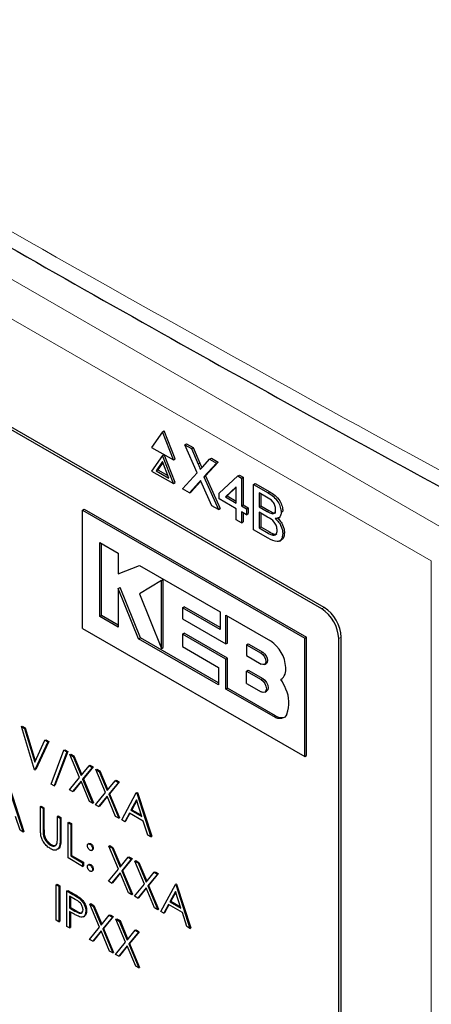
# Paper-space layout 'Blatt2' of a CAD drawing. Header units: millimetres. Extents: x 5 to 418, y 2 to 292.
# Tile 35 of 59: x 113.48 to 119.15, y 192.97 to 206.57. Entities that reach past the tile are written whole.
import ezdxf

# ---------------------------------------------------------------- set-up
doc = ezdxf.new("R2010")
doc.units = ezdxf.units.MM

psp = doc.layouts.new('Blatt2')

# ---------------------------------------------------------------- linework, layer by layer
at = {"color": 7, "linetype": 'Continuous', "lineweight": 18}
for p, q in [((104.53, 208.08), (119.388, 199.503)), ((119.152, 199.095), (104.295, 207.672)), ((115.938, 200.432), (115.962, 200.445)), ((115.945, 200.176), (115.969, 200.189)), ((116.903, 200.033), (116.927, 200.047)), ((116.889, 199.777), (116.912, 199.79)), ((116.905, 199.478), (116.929, 199.492)), ((119.152, 176.322), (119.152, 199.095)), ((117.641, 198.431), (117.675, 198.451)), ((117.877, 198.023), (117.911, 198.042)), ((116.805, 197.821), (116.829, 197.834)), ((116.805, 197.457), (116.829, 197.471)), ((116.979, 196.945), (117.002, 196.958)), ((113.801, 195.388), (113.812, 195.395)), ((114.035, 195.251), (114.046, 195.257)), ((114.21, 194.492), (114.222, 194.499)), ((114.239, 194.261), (114.251, 194.268))]:
    psp.add_line(p, q, dxfattribs=at)
at = {"color": 7, "linetype": 'Continuous', "lineweight": 25}
for p, q in [((117.675, 198.451), (105.772, 205.322)), ((117.641, 198.431), (105.856, 205.235)), ((115.446, 200.875), (115.469, 200.888)), ((115.619, 200.502), (115.469, 200.888)), ((115.446, 200.875), (115.296, 200.662)), ((115.596, 200.489), (115.446, 200.875)), ((115.296, 200.662), (115.596, 200.489)), ((115.752, 200.698), (115.775, 200.712)), ((115.924, 200.309), (115.752, 200.698)), ((115.752, 200.698), (115.844, 200.645)), ((115.775, 200.712), (115.867, 200.659)), ((115.844, 200.645), (115.867, 200.659)), ((115.844, 200.645), (115.938, 200.432)), ((115.867, 200.659), (115.962, 200.445)), ((115.446, 200.548), (115.296, 200.335)), ((115.446, 200.548), (115.469, 200.562)), ((115.596, 200.162), (115.446, 200.548)), ((115.619, 200.176), (115.469, 200.562)), ((115.596, 200.489), (115.619, 200.502)), ((116.002, 200.395), (116.096, 200.499)), ((116.096, 200.499), (116.12, 200.513)), ((116.096, 200.499), (116.189, 200.445)), ((116.12, 200.513), (116.213, 200.459)), ((115.296, 200.335), (115.596, 200.162)), ((115.446, 200.466), (115.357, 200.34)), ((115.357, 200.34), (115.381, 200.354)), ((115.357, 200.34), (115.534, 200.238)), ((115.451, 200.453), (115.381, 200.354)), ((115.381, 200.354), (115.521, 200.273)), ((115.534, 200.238), (115.446, 200.466)), ((116.189, 200.445), (116.017, 200.255)), ((116.213, 200.459), (116.04, 200.268)), ((116.189, 200.445), (116.213, 200.459)), ((115.724, 200.088), (115.924, 200.309)), ((116.017, 200.255), (116.04, 200.268)), ((116.017, 200.255), (116.217, 199.803)), ((116.04, 200.268), (116.241, 199.817)), ((116.228, 200.03), (116.485, 200.267)), ((116.485, 200.267), (116.509, 200.28)), ((116.485, 200.267), (116.534, 200.239)), ((116.509, 200.28), (116.557, 200.252)), ((116.534, 200.239), (116.557, 200.252)), ((116.534, 200.239), (116.534, 199.853)), ((116.557, 200.252), (116.557, 199.867)), ((115.596, 200.162), (115.619, 200.176)), ((115.817, 200.034), (115.724, 200.088)), ((115.945, 200.176), (115.817, 200.034)), ((115.969, 200.189), (115.841, 200.048)), ((115.974, 200.196), (115.969, 200.189)), ((116.125, 199.856), (115.993, 200.154)), ((116.464, 200.119), (116.314, 199.98)), ((116.464, 200.111), (116.337, 199.994)), ((116.464, 199.893), (116.464, 200.119)), ((116.7, 200.15), (116.724, 200.164)), ((116.7, 199.524), (116.7, 200.15)), ((116.7, 200.15), (116.903, 200.033)), ((116.724, 200.164), (116.927, 200.047)), ((115.817, 200.034), (115.841, 200.048)), ((116.228, 199.95), (116.228, 200.03)), ((116.464, 199.813), (116.228, 199.95)), ((116.314, 199.98), (116.337, 199.994)), ((116.314, 199.98), (116.464, 199.893)), ((116.337, 199.994), (116.464, 199.921)), ((116.88, 199.974), (116.777, 200.034)), ((116.777, 200.034), (116.777, 199.841)), ((116.8, 200.02), (116.8, 199.855)), ((114.343, 199.797), (114.366, 199.81)), ((114.343, 199.797), (117.407, 198.028)), ((114.343, 198.163), (114.343, 199.797)), ((114.366, 199.81), (117.43, 198.041)), ((116.217, 199.803), (116.125, 199.856)), ((116.217, 199.803), (116.241, 199.817)), ((116.464, 199.661), (116.464, 199.813)), ((116.534, 199.853), (116.557, 199.867)), ((116.534, 199.853), (116.603, 199.813)), ((116.557, 199.867), (116.627, 199.827)), ((116.603, 199.813), (116.627, 199.827)), ((116.603, 199.813), (116.603, 199.733)), ((116.627, 199.827), (116.627, 199.747)), ((116.777, 199.841), (116.8, 199.855)), ((116.777, 199.841), (116.889, 199.777)), ((116.8, 199.855), (116.912, 199.79)), ((116.534, 199.621), (116.464, 199.661)), ((116.603, 199.733), (116.534, 199.773)), ((116.534, 199.773), (116.534, 199.621)), ((116.557, 199.759), (116.557, 199.634)), ((116.603, 199.733), (116.627, 199.747)), ((116.896, 199.7), (116.777, 199.769)), ((116.777, 199.769), (116.777, 199.552)), ((116.8, 199.755), (116.8, 199.566)), ((116.954, 199.747), (116.977, 199.76)), ((117.044, 199.687), (117.07, 199.703)), ((117.083, 199.767), (117.106, 199.781)), ((116.534, 199.621), (116.557, 199.634)), ((116.904, 199.407), (116.7, 199.524)), ((116.777, 199.552), (116.8, 199.566)), ((116.777, 199.552), (116.905, 199.478)), ((116.8, 199.566), (116.929, 199.492)), ((116.952, 199.455), (116.975, 199.468)), ((117.057, 199.368), (117.084, 199.383)), ((117.104, 199.471), (117.127, 199.484)), ((114.581, 199.348), (114.836, 199.201)), ((114.581, 198.329), (114.581, 199.348)), ((114.605, 198.342), (114.605, 199.334)), ((114.836, 199.201), (114.836, 198.915)), ((114.836, 198.915), (115.127, 199.033)), ((115.127, 199.033), (116.24, 198.391)), ((115.431, 198.826), (115.454, 198.839)), ((115.454, 197.901), (115.454, 198.839)), ((114.836, 198.714), (114.86, 198.728)), ((114.836, 198.714), (114.836, 198.181)), ((115.117, 198.019), (114.836, 198.714)), ((115.141, 198.033), (114.86, 198.728)), ((115.431, 198.826), (115.127, 198.64)), ((115.431, 197.887), (115.431, 198.826)), ((115.127, 198.64), (115.431, 197.887)), ((115.72, 198.449), (115.743, 198.463)), ((115.72, 198.449), (115.72, 198.295)), ((116.24, 198.149), (115.72, 198.449)), ((116.24, 198.176), (115.743, 198.463)), ((114.581, 198.329), (114.605, 198.342)), ((114.836, 198.181), (114.581, 198.329)), ((114.836, 198.209), (114.605, 198.342)), ((116.24, 198.391), (116.24, 198.149)), ((116.32, 197.948), (116.32, 198.344)), ((116.32, 198.344), (116.934, 197.99)), ((116.344, 197.961), (116.344, 198.331)), ((114.343, 198.163), (117.407, 196.395)), ((115.72, 198.295), (116.32, 197.948)), ((115.117, 198.019), (115.141, 198.033)), ((116.219, 197.41), (115.141, 198.033)), ((115.72, 198.084), (115.743, 198.097)), ((115.72, 198.084), (115.72, 197.913)), ((116.32, 197.737), (115.72, 198.084)), ((116.344, 197.751), (115.743, 198.097)), ((117.407, 198.028), (117.43, 198.041)), ((117.407, 196.395), (117.407, 198.028)), ((117.43, 196.408), (117.43, 198.041)), ((117.911, 187.019), (117.911, 198.042)), ((116.219, 197.383), (115.117, 198.019)), ((115.431, 197.887), (115.454, 197.901)), ((115.72, 197.913), (116.219, 197.625)), ((116.32, 197.948), (116.344, 197.961)), ((116.603, 197.937), (116.627, 197.951)), ((116.603, 197.937), (116.603, 197.788)), ((116.603, 197.937), (116.805, 197.821)), ((116.627, 197.951), (116.829, 197.834)), ((117.877, 187.136), (117.877, 198.023)), ((116.603, 197.788), (116.805, 197.671)), ((116.219, 197.625), (116.219, 197.383)), ((116.32, 197.737), (116.344, 197.751)), ((116.32, 197.325), (116.32, 197.737)), ((116.344, 197.338), (116.344, 197.751)), ((116.851, 197.667), (116.874, 197.68)), ((116.603, 197.574), (116.627, 197.587)), ((116.603, 197.403), (116.603, 197.574)), ((116.603, 197.574), (116.805, 197.457)), ((116.627, 197.587), (116.829, 197.471)), ((116.603, 197.403), (116.805, 197.286)), ((117.079, 197.458), (117.08, 197.459)), ((116.32, 197.325), (116.344, 197.338)), ((116.979, 196.945), (116.32, 197.325)), ((117.002, 196.958), (116.344, 197.338)), ((116.857, 197.281), (116.881, 197.295)), ((113.501, 196.807), (113.513, 196.814)), ((113.501, 196.807), (113.542, 196.783)), ((113.681, 196.213), (113.501, 196.807)), ((113.513, 196.814), (113.554, 196.79)), ((113.542, 196.783), (113.554, 196.79)), ((113.542, 196.783), (113.684, 196.315)), ((113.554, 196.79), (113.692, 196.334)), ((113.684, 196.315), (113.825, 196.62)), ((113.866, 196.596), (113.686, 196.21)), ((113.878, 196.603), (113.698, 196.217)), ((113.825, 196.62), (113.837, 196.627)), ((113.825, 196.62), (113.866, 196.596)), ((113.837, 196.627), (113.878, 196.603)), ((113.866, 196.596), (113.878, 196.603)), ((113.909, 196.012), (114.087, 196.481)), ((114.127, 196.458), (113.95, 195.989)), ((114.139, 196.465), (113.961, 195.996)), ((114.087, 196.481), (114.099, 196.488)), ((114.087, 196.481), (114.127, 196.458)), ((114.099, 196.488), (114.139, 196.465)), ((114.127, 196.458), (114.139, 196.465)), ((114.168, 196.422), (114.18, 196.429)), ((114.168, 196.422), (114.212, 196.397)), ((114.301, 196.105), (114.168, 196.422)), ((114.18, 196.429), (114.223, 196.404)), ((114.212, 196.397), (114.223, 196.404)), ((114.212, 196.397), (114.323, 196.132)), ((114.223, 196.404), (114.332, 196.144)), ((117.407, 196.395), (117.43, 196.408)), ((114.323, 196.132), (114.434, 196.268)), ((114.434, 196.268), (114.446, 196.275)), ((114.434, 196.268), (114.478, 196.243)), ((114.446, 196.275), (114.49, 196.25)), ((113.686, 196.21), (113.681, 196.213)), ((113.686, 196.21), (113.698, 196.217)), ((114.478, 196.243), (114.345, 196.08)), ((114.49, 196.25), (114.357, 196.087)), ((114.478, 196.243), (114.49, 196.25)), ((114.527, 196.215), (114.539, 196.222)), ((114.527, 196.215), (114.571, 196.189)), ((114.66, 195.898), (114.527, 196.215)), ((114.539, 196.222), (114.582, 196.196)), ((114.571, 196.189), (114.582, 196.196)), ((114.571, 196.189), (114.682, 195.925)), ((114.582, 196.196), (114.691, 195.937)), ((113.95, 195.989), (113.909, 196.012)), ((113.95, 195.989), (113.961, 195.996)), ((114.162, 195.935), (114.301, 196.105)), ((114.323, 196.053), (114.206, 195.91)), ((114.325, 196.048), (114.218, 195.917)), ((114.439, 195.775), (114.323, 196.053)), ((114.345, 196.08), (114.357, 196.087)), ((114.345, 196.08), (114.483, 195.75)), ((114.357, 196.087), (114.495, 195.757)), ((114.682, 195.925), (114.793, 196.061)), ((114.837, 196.036), (114.704, 195.873)), ((114.849, 196.043), (114.716, 195.879)), ((114.793, 196.061), (114.805, 196.068)), ((114.793, 196.061), (114.837, 196.036)), ((114.805, 196.068), (114.849, 196.043)), ((114.837, 196.036), (114.849, 196.043)), ((113.327, 195.955), (113.523, 195.352)), ((113.339, 195.961), (113.535, 195.358)), ((114.206, 195.91), (114.162, 195.935)), ((114.206, 195.91), (114.218, 195.917)), ((114.521, 195.728), (114.66, 195.898)), ((114.704, 195.873), (114.716, 195.879)), ((114.704, 195.873), (114.842, 195.543)), ((114.716, 195.879), (114.854, 195.55)), ((114.883, 195.519), (115.084, 195.893)), ((115.084, 195.893), (115.096, 195.9)), ((115.084, 195.893), (115.09, 195.89)), ((115.09, 195.89), (115.102, 195.897)), ((115.09, 195.89), (115.286, 195.287)), ((115.096, 195.9), (115.102, 195.897)), ((115.102, 195.897), (115.297, 195.294)), ((114.483, 195.75), (114.439, 195.775)), ((114.483, 195.75), (114.495, 195.757)), ((114.565, 195.703), (114.521, 195.728)), ((114.682, 195.846), (114.565, 195.703)), ((114.684, 195.841), (114.577, 195.71)), ((114.798, 195.568), (114.682, 195.846)), ((115.087, 195.796), (115.01, 195.653)), ((115.09, 195.787), (115.022, 195.66)), ((115.161, 195.566), (115.087, 195.796)), ((113.763, 195.703), (113.774, 195.71)), ((113.763, 195.703), (113.801, 195.681)), ((113.763, 195.408), (113.763, 195.703)), ((113.774, 195.71), (113.812, 195.688)), ((113.801, 195.681), (113.812, 195.688)), ((113.801, 195.681), (113.801, 195.388)), ((113.812, 195.688), (113.812, 195.395)), ((114.565, 195.703), (114.577, 195.71)), ((114.989, 195.615), (114.925, 195.495)), ((114.995, 195.611), (114.936, 195.502)), ((115.181, 195.504), (114.989, 195.615)), ((115.01, 195.653), (115.022, 195.66)), ((115.01, 195.653), (115.161, 195.566)), ((115.022, 195.66), (115.156, 195.583)), ((113.482, 195.376), (113.419, 195.569)), ((113.996, 195.568), (114.008, 195.575)), ((113.996, 195.275), (113.996, 195.568)), ((113.996, 195.568), (114.035, 195.546)), ((114.008, 195.575), (114.046, 195.553)), ((114.035, 195.546), (114.046, 195.553)), ((114.035, 195.546), (114.035, 195.251)), ((114.046, 195.553), (114.046, 195.257)), ((114.143, 195.484), (114.155, 195.49)), ((114.143, 195.484), (114.181, 195.462)), ((114.143, 194.994), (114.143, 195.484)), ((114.155, 195.49), (114.193, 195.468)), ((114.181, 195.462), (114.193, 195.468)), ((114.181, 195.462), (114.181, 195.022)), ((114.193, 195.468), (114.193, 195.029)), ((114.842, 195.543), (114.798, 195.568)), ((114.842, 195.543), (114.854, 195.55)), ((114.925, 195.495), (114.883, 195.519)), ((114.925, 195.495), (114.936, 195.502)), ((115.244, 195.311), (115.181, 195.504)), ((113.523, 195.352), (113.482, 195.376)), ((113.523, 195.352), (113.535, 195.358)), ((113.802, 195.322), (113.814, 195.329)), ((115.286, 195.287), (115.244, 195.311)), ((113.901, 195.171), (113.912, 195.178)), ((114.434, 195.194), (114.419, 195.185)), ((114.445, 195.184), (114.457, 195.191)), ((115.286, 195.287), (115.297, 195.294)), ((114.469, 195.099), (114.483, 195.107)), ((114.481, 195.122), (114.492, 195.129)), ((114.706, 195.159), (114.718, 195.165)), ((114.706, 195.159), (114.75, 195.133)), ((114.839, 194.842), (114.706, 195.159)), ((114.718, 195.165), (114.762, 195.14)), ((114.75, 195.133), (114.762, 195.14)), ((114.75, 195.133), (114.861, 194.869)), ((114.762, 195.14), (114.871, 194.881)), ((114.345, 194.878), (114.143, 194.994)), ((114.181, 195.022), (114.193, 195.029)), ((114.181, 195.022), (114.345, 194.928)), ((114.193, 195.029), (114.356, 194.935)), ((114.345, 194.928), (114.356, 194.935)), ((114.345, 194.928), (114.345, 194.878)), ((114.356, 194.935), (114.356, 194.884)), ((114.433, 194.905), (114.419, 194.896)), ((114.445, 194.895), (114.457, 194.902)), ((114.861, 194.869), (114.972, 195.005)), ((115.016, 194.98), (114.883, 194.816)), ((115.028, 194.986), (114.895, 194.823)), ((114.972, 195.005), (114.984, 195.012)), ((114.972, 195.005), (115.016, 194.98)), ((114.984, 195.012), (115.028, 194.986)), ((115.016, 194.98), (115.028, 194.986)), ((115.065, 194.951), (115.077, 194.958)), ((115.065, 194.951), (115.109, 194.926)), ((115.198, 194.634), (115.065, 194.951)), ((115.077, 194.958), (115.121, 194.933)), ((115.109, 194.926), (115.121, 194.933)), ((115.109, 194.926), (115.22, 194.661)), ((115.121, 194.933), (115.23, 194.673)), ((114.345, 194.878), (114.356, 194.884)), ((114.469, 194.81), (114.483, 194.818)), ((114.481, 194.834), (114.492, 194.84)), ((114.701, 194.672), (114.839, 194.842)), ((114.861, 194.789), (114.745, 194.646)), ((114.863, 194.784), (114.757, 194.653)), ((114.978, 194.512), (114.861, 194.789)), ((114.883, 194.816), (114.895, 194.823)), ((114.883, 194.816), (115.022, 194.487)), ((114.895, 194.823), (115.034, 194.493)), ((115.22, 194.661), (115.331, 194.798)), ((115.375, 194.772), (115.242, 194.609)), ((115.387, 194.779), (115.254, 194.616)), ((115.331, 194.798), (115.343, 194.805)), ((115.331, 194.798), (115.375, 194.772)), ((115.343, 194.805), (115.387, 194.779)), ((115.375, 194.772), (115.387, 194.779)), ((113.98, 194.625), (113.992, 194.632)), ((113.992, 194.632), (114.03, 194.61)), ((114.745, 194.646), (114.701, 194.672)), ((114.745, 194.646), (114.757, 194.653)), ((115.06, 194.465), (115.198, 194.634)), ((115.422, 194.256), (115.623, 194.63)), ((115.623, 194.63), (115.635, 194.636)), ((115.623, 194.63), (115.628, 194.626)), ((115.628, 194.626), (115.64, 194.633)), ((115.628, 194.626), (115.824, 194.023)), ((115.635, 194.636), (115.64, 194.633)), ((115.64, 194.633), (115.836, 194.03)), ((113.98, 194.625), (114.018, 194.603)), ((113.98, 194.135), (113.98, 194.625)), ((114.018, 194.603), (114.03, 194.61)), ((114.018, 194.603), (114.018, 194.113)), ((114.03, 194.61), (114.03, 194.12)), ((114.127, 194.54), (114.139, 194.547)), ((114.127, 194.54), (114.21, 194.492)), ((114.127, 194.05), (114.127, 194.54)), ((114.139, 194.547), (114.222, 194.499)), ((115.022, 194.487), (114.978, 194.512)), ((115.022, 194.487), (115.034, 194.493)), ((115.22, 194.582), (115.104, 194.439)), ((115.222, 194.577), (115.116, 194.446)), ((115.337, 194.305), (115.22, 194.582)), ((115.242, 194.609), (115.254, 194.616)), ((115.242, 194.609), (115.381, 194.279)), ((115.254, 194.616), (115.393, 194.286)), ((115.625, 194.533), (115.548, 194.39)), ((115.628, 194.523), (115.56, 194.397)), ((115.7, 194.302), (115.625, 194.533)), ((114.243, 194.423), (114.165, 194.468)), ((114.165, 194.468), (114.165, 194.305)), ((114.177, 194.461), (114.177, 194.312)), ((114.307, 194.429), (114.319, 194.436)), ((114.445, 194.357), (114.457, 194.364)), ((114.445, 194.357), (114.489, 194.331)), ((114.578, 194.04), (114.445, 194.357)), ((114.457, 194.364), (114.501, 194.338)), ((115.104, 194.439), (115.06, 194.465)), ((115.104, 194.439), (115.116, 194.446)), ((115.548, 194.39), (115.56, 194.397)), ((115.548, 194.39), (115.7, 194.302)), ((115.56, 194.397), (115.694, 194.319)), ((114.165, 194.305), (114.177, 194.312)), ((114.165, 194.305), (114.239, 194.261)), ((114.195, 194.237), (114.165, 194.255)), ((114.165, 194.255), (114.165, 194.028)), ((114.177, 194.312), (114.251, 194.268)), ((114.177, 194.248), (114.177, 194.035)), ((114.388, 194.258), (114.4, 194.265)), ((114.489, 194.331), (114.501, 194.338)), ((114.489, 194.331), (114.6, 194.067)), ((114.501, 194.338), (114.61, 194.079)), ((115.381, 194.279), (115.337, 194.305)), ((115.381, 194.279), (115.393, 194.286)), ((115.463, 194.232), (115.422, 194.256)), ((115.528, 194.352), (115.463, 194.232)), ((115.463, 194.232), (115.475, 194.239)), ((115.534, 194.348), (115.475, 194.239)), ((115.72, 194.241), (115.528, 194.352)), ((115.783, 194.047), (115.72, 194.241)), ((114.018, 194.113), (113.98, 194.135)), ((114.018, 194.113), (114.03, 194.12)), ((114.357, 194.184), (114.372, 194.193)), ((114.6, 194.067), (114.711, 194.203)), ((114.755, 194.178), (114.622, 194.014)), ((114.767, 194.185), (114.634, 194.021)), ((114.711, 194.203), (114.723, 194.21)), ((114.711, 194.203), (114.755, 194.178)), ((114.723, 194.21), (114.767, 194.185)), ((114.755, 194.178), (114.767, 194.185)), ((114.804, 194.149), (114.816, 194.156)), ((114.804, 194.149), (114.848, 194.124)), ((114.937, 193.833), (114.804, 194.149)), ((114.816, 194.156), (114.86, 194.131)), ((114.848, 194.124), (114.86, 194.131)), ((114.848, 194.124), (114.959, 193.86)), ((114.86, 194.131), (114.969, 193.871)), ((114.165, 194.028), (114.127, 194.05)), ((114.165, 194.028), (114.177, 194.035)), ((114.44, 193.87), (114.578, 194.04)), ((114.6, 193.988), (114.484, 193.845)), ((114.602, 193.982), (114.495, 193.851)), ((114.717, 193.71), (114.6, 193.988)), ((114.622, 194.014), (114.634, 194.021)), ((114.622, 194.014), (114.761, 193.685)), ((114.634, 194.021), (114.772, 193.691)), ((114.959, 193.86), (115.07, 193.996)), ((115.114, 193.97), (114.981, 193.807)), ((115.126, 193.977), (114.993, 193.814)), ((115.07, 193.996), (115.082, 194.003)), ((115.07, 193.996), (115.114, 193.97)), ((115.082, 194.003), (115.126, 193.977)), ((115.114, 193.97), (115.126, 193.977)), ((115.824, 194.023), (115.783, 194.047)), ((115.824, 194.023), (115.836, 194.03)), ((114.484, 193.845), (114.44, 193.87)), ((114.484, 193.845), (114.495, 193.851)), ((114.799, 193.663), (114.937, 193.833)), ((114.981, 193.807), (114.993, 193.814)), ((114.993, 193.814), (115.131, 193.484)), ((114.761, 193.685), (114.717, 193.71)), ((114.761, 193.685), (114.772, 193.691)), ((114.959, 193.78), (114.843, 193.637)), ((114.961, 193.775), (114.854, 193.644)), ((115.076, 193.503), (114.959, 193.78)), ((114.981, 193.807), (115.12, 193.477)), ((114.843, 193.637), (114.799, 193.663)), ((114.843, 193.637), (114.854, 193.644)), ((115.12, 193.477), (115.076, 193.503)), ((115.12, 193.477), (115.131, 193.484))]:
    psp.add_line(p, q, dxfattribs=at)
at = {"color": 7, "linetype": 'Continuous', "lineweight": 25, "flags": 128}
for points in [[(116.805, 197.821), (116.83, 197.801), (116.851, 197.772), (116.865, 197.74), (116.87, 197.708), (116.865, 197.683), (116.851, 197.667), (116.83, 197.663), (116.805, 197.671)], [(116.829, 197.834), (116.853, 197.814), (116.874, 197.786), (116.888, 197.754), (116.893, 197.722), (116.888, 197.696), (116.874, 197.68), (116.874, 197.68)], [(116.805, 197.457), (116.833, 197.434), (116.857, 197.402), (116.873, 197.365), (116.879, 197.329), (116.873, 197.3), (116.857, 197.281), (116.833, 197.277), (116.805, 197.286)], [(116.829, 197.471), (116.857, 197.448), (116.881, 197.416), (116.897, 197.379), (116.902, 197.343), (116.897, 197.313), (116.881, 197.295), (116.881, 197.295)], [(117.16, 196.981), (117.147, 196.958), (117.131, 196.94), (117.111, 196.927), (117.088, 196.92), (117.063, 196.918), (117.036, 196.921), (117.008, 196.93), (116.979, 196.945)]]:
    psp.add_lwpolyline(points, dxfattribs=at)
at = {"color": 7, "linetype": 'Continuous', "lineweight": 25}
for centre, radius, start, end in [((117.365, 198), 0.512, 2.6055, 57.3945), ((117.399, 198.019), 0.512, 2.6055, 57.3945), ((116.686, 197.602), 0.46, 2.6055, 57.3945), ((116.979, 197.594), 0.169, 306.49, 9.8709), ((116.544, 197.109), 0.639, 19.8361, 33.1349), ((116.763, 197.137), 0.427, 338.5903, 26.3014), ((117.086, 197.081), 0.149, 235.721, 286.5942)]:
    psp.add_arc(centre, radius, start, end, dxfattribs=at)
at = {"color": 7, "linetype": 'Continuous', "lineweight": 18}
psp.add_open_spline([(98.514, 212.674), (100.314, 211.523), (103.914, 209.22), (109.577, 205.81), (115.463, 202.425), (121.086, 199.34), (124.765, 197.428), (126.353, 196.602)], degree=3, knots=[0, 0, 0, 0, 0.204721, 0.409562, 0.623395, 0.837364, 1, 1, 1, 1], dxfattribs=at)
at = {"color": 7, "linetype": 'Continuous', "lineweight": 25}
for points, knots in [([(98.659, 212.375), (99.348, 211.926), (101.272, 210.674), (104.586, 208.608), (108.599, 206.176), (112.772, 203.739), (117.018, 201.341), (121.171, 199.079), (124.341, 197.404), (126.078, 196.519), (126.502, 196.303)], [0, 0, 0, 0, 0.079167, 0.220979, 0.371612, 0.522329, 0.673084, 0.823745, 0.956982, 1, 1, 1, 1]), ([(115.938, 200.432), (115.944, 200.418), (115.953, 200.398), (115.963, 200.372), (115.965, 200.361), (115.966, 200.356)], [0, 0, 0, 0, 0.561277, 0.781763, 1, 1, 1, 1]), ([(115.962, 200.445), (115.968, 200.431), (115.976, 200.412), (115.986, 200.389), (115.987, 200.382), (115.988, 200.379)], [0, 0, 0, 0, 0.646868, 0.900977, 1, 1, 1, 1]), ([(115.966, 200.356), (115.973, 200.363), (115.985, 200.376), (115.997, 200.389), (116.002, 200.395)], [0, 0, 0, 0, 0.56, 1, 1, 1, 1]), ([(115.971, 200.204), (115.966, 200.199), (115.957, 200.189), (115.949, 200.18), (115.945, 200.176)], [0, 0, 0, 0, 0.560002, 1, 1, 1, 1]), ([(115.993, 200.154), (115.989, 200.163), (115.981, 200.18), (115.974, 200.197), (115.971, 200.204)], [0, 0, 0, 0, 0.56, 1, 1, 1, 1]), ([(117.006, 199.804), (117.005, 199.822), (117.002, 199.849), (116.986, 199.887), (116.949, 199.938), (116.911, 199.958), (116.88, 199.974)], [0, 0, 0, 0, 0.249512, 0.375019, 0.500244, 1, 1, 1, 1]), ([(116.903, 200.033), (116.927, 200.018), (116.975, 199.989), (117.038, 199.918), (117.075, 199.837), (117.08, 199.79), (117.083, 199.767)], [0, 0, 0, 0, 0.281116, 0.560026, 0.780112, 1, 1, 1, 1]), ([(116.927, 200.047), (116.951, 200.032), (116.999, 200.002), (117.062, 199.932), (117.099, 199.85), (117.104, 199.804), (117.106, 199.781)], [0, 0, 0, 0, 0.281116, 0.560026, 0.780112, 1, 1, 1, 1]), ([(116.912, 199.79), (116.925, 199.783), (116.946, 199.771), (116.968, 199.763), (116.977, 199.76)], [0, 0, 0, 0, 0.560393, 1, 1, 1, 1]), ([(116.954, 199.747), (116.962, 199.746), (116.98, 199.744), (117.002, 199.761), (117.005, 199.788), (117.006, 199.804)], [0, 0, 0, 0, 0.280869, 0.561063, 1, 1, 1, 1]), ([(116.889, 199.777), (116.901, 199.77), (116.923, 199.757), (116.944, 199.75), (116.954, 199.747)], [0, 0, 0, 0, 0.560393, 1, 1, 1, 1]), ([(117.027, 199.516), (117.025, 199.535), (117.023, 199.563), (117.005, 199.603), (116.968, 199.658), (116.928, 199.681), (116.896, 199.7)], [0, 0, 0, 0, 0.2498018, 0.3755461, 0.5011539, 1, 1, 1, 1]), ([(116.977, 199.76), (116.986, 199.758), (116.999, 199.756), (117.006, 199.763), (117.008, 199.765)], [0, 0, 0, 0, 0.753765, 1, 1, 1, 1]), ([(117.083, 199.767), (117.081, 199.752), (117.078, 199.721), (117.052, 199.685), (117.021, 199.682), (117.001, 199.68)], [0, 0, 0, 0, 0.280336, 0.5608, 1, 1, 1, 1]), ([(117.001, 199.68), (117.017, 199.664), (117.049, 199.633), (117.082, 199.574), (117.101, 199.518), (117.103, 199.487), (117.104, 199.471)], [0, 0, 0, 0, 0.280211, 0.55967, 0.779709, 1, 1, 1, 1]), ([(117.025, 199.693), (117.041, 199.678), (117.072, 199.646), (117.106, 199.588), (117.124, 199.531), (117.126, 199.5), (117.127, 199.484)], [0, 0, 0, 0, 0.280211, 0.55967, 0.779709, 1, 1, 1, 1]), ([(117.104, 199.471), (117.102, 199.451), (117.098, 199.412), (117.072, 199.371), (117.009, 199.351), (116.947, 199.384), (116.904, 199.407)], [0, 0, 0, 0, 0.187143, 0.374319, 0.560786, 1, 1, 1, 1]), ([(116.905, 199.478), (116.914, 199.473), (116.929, 199.464), (116.945, 199.458), (116.952, 199.455)], [0, 0, 0, 0, 0.560099, 1, 1, 1, 1]), ([(116.929, 199.492), (116.937, 199.487), (116.953, 199.478), (116.968, 199.471), (116.975, 199.468)], [0, 0, 0, 0, 0.560099, 1, 1, 1, 1]), ([(116.952, 199.455), (116.963, 199.451), (116.987, 199.444), (117.012, 199.458), (117.025, 199.484), (117.027, 199.506), (117.027, 199.516)], [0, 0, 0, 0, 0.28029, 0.559018, 0.779402, 1, 1, 1, 1]), ([(116.975, 199.468), (116.987, 199.464), (117.006, 199.457), (117.019, 199.466), (117.023, 199.469)], [0, 0, 0, 0, 0.658905, 1, 1, 1, 1]), ([(117.127, 199.484), (117.125, 199.465), (117.121, 199.427), (117.104, 199.392), (117.086, 199.387), (117.082, 199.386)], [0, 0, 0, 0, 0.444756, 0.889591, 1, 1, 1, 1]), ([(113.77, 195.3), (113.767, 195.321), (113.763, 195.358), (113.763, 195.392), (113.763, 195.408)], [0, 0, 0, 0, 0.559499, 1, 1, 1, 1]), ([(113.801, 195.388), (113.801, 195.376), (113.801, 195.354), (113.802, 195.332), (113.802, 195.322)], [0, 0, 0, 0, 0.560124, 1, 1, 1, 1]), ([(113.802, 195.322), (113.805, 195.305), (113.81, 195.272), (113.847, 195.213), (113.88, 195.187), (113.901, 195.171)], [0, 0, 0, 0, 0.281057, 0.560821, 1, 1, 1, 1]), ([(113.812, 195.395), (113.812, 195.383), (113.812, 195.361), (113.814, 195.338), (113.814, 195.329)], [0, 0, 0, 0, 0.560124, 1, 1, 1, 1]), ([(113.814, 195.329), (113.817, 195.312), (113.822, 195.279), (113.859, 195.219), (113.892, 195.194), (113.912, 195.178)], [0, 0, 0, 0, 0.281057, 0.560821, 1, 1, 1, 1]), ([(113.903, 195.12), (113.887, 195.131), (113.854, 195.152), (113.814, 195.199), (113.784, 195.251), (113.775, 195.284), (113.77, 195.3)], [0, 0, 0, 0, 0.280221, 0.559914, 0.779952, 1, 1, 1, 1]), ([(113.901, 195.171), (113.912, 195.166), (113.936, 195.156), (113.964, 195.16), (113.983, 195.176), (113.989, 195.193), (113.992, 195.201)], [0, 0, 0, 0, 0.279787, 0.559377, 0.779569, 1, 1, 1, 1]), ([(114.035, 195.251), (114.034, 195.223), (114.033, 195.17), (114.008, 195.112), (113.958, 195.095), (113.921, 195.112), (113.903, 195.12)], [0, 0, 0, 0, 0.281655, 0.560111, 0.78008, 1, 1, 1, 1]), ([(113.912, 195.178), (113.924, 195.173), (113.947, 195.163), (113.97, 195.164), (113.978, 195.171), (113.979, 195.172)], [0, 0, 0, 0, 0.473792, 0.947251, 1, 1, 1, 1]), ([(114.046, 195.257), (114.046, 195.231), (114.045, 195.178), (114.025, 195.122), (113.997, 195.117), (113.989, 195.115)], [0, 0, 0, 0, 0.41567, 0.82662, 1, 1, 1, 1]), ([(113.992, 195.201), (113.994, 195.214), (113.997, 195.238), (113.996, 195.264), (113.996, 195.275)], [0, 0, 0, 0, 0.559624, 1, 1, 1, 1]), ([(114.41, 195.163), (114.41, 195.169), (114.412, 195.18), (114.421, 195.188), (114.433, 195.189), (114.441, 195.186), (114.445, 195.184)], [0, 0, 0, 0, 0.2795852, 0.5594544, 0.7796968, 1, 1, 1, 1]), ([(114.433, 195.192), (114.433, 195.193), (114.436, 195.196), (114.445, 195.196), (114.453, 195.192), (114.457, 195.191)], [0, 0, 0, 0, 0.111363, 0.55562, 1, 1, 1, 1]), ([(114.445, 195.184), (114.45, 195.18), (114.461, 195.173), (114.472, 195.155), (114.48, 195.137), (114.48, 195.127), (114.481, 195.122)], [0, 0, 0, 0, 0.279602, 0.559212, 0.779475, 1, 1, 1, 1]), ([(114.457, 195.191), (114.462, 195.187), (114.473, 195.179), (114.484, 195.162), (114.491, 195.144), (114.492, 195.134), (114.492, 195.129)], [0, 0, 0, 0, 0.279602, 0.559212, 0.779475, 1, 1, 1, 1]), ([(114.445, 195.102), (114.44, 195.106), (114.43, 195.113), (114.418, 195.131), (114.411, 195.148), (114.41, 195.158), (114.41, 195.163)], [0, 0, 0, 0, 0.279647, 0.559299, 0.779615, 1, 1, 1, 1]), ([(114.481, 195.122), (114.48, 195.117), (114.479, 195.105), (114.469, 195.098), (114.457, 195.096), (114.449, 195.1), (114.445, 195.102)], [0, 0, 0, 0, 0.2795175, 0.5593264, 0.7795441, 1, 1, 1, 1]), ([(114.492, 195.129), (114.492, 195.123), (114.491, 195.113), (114.484, 195.109), (114.481, 195.107)], [0, 0, 0, 0, 0.5566031, 1, 1, 1, 1]), ([(114.41, 194.874), (114.41, 194.88), (114.412, 194.891), (114.421, 194.899), (114.433, 194.901), (114.441, 194.897), (114.445, 194.895)], [0, 0, 0, 0, 0.279576, 0.559284, 0.779552, 1, 1, 1, 1]), ([(114.432, 194.904), (114.433, 194.904), (114.436, 194.907), (114.445, 194.907), (114.453, 194.903), (114.457, 194.902)], [0, 0, 0, 0, 0.116538, 0.55809, 1, 1, 1, 1]), ([(114.457, 194.902), (114.462, 194.898), (114.473, 194.89), (114.484, 194.873), (114.491, 194.855), (114.492, 194.845), (114.492, 194.84)], [0, 0, 0, 0, 0.2796016, 0.559212, 0.7794752, 1, 1, 1, 1]), ([(114.445, 194.813), (114.44, 194.817), (114.43, 194.824), (114.418, 194.842), (114.411, 194.86), (114.41, 194.869), (114.41, 194.874)], [0, 0, 0, 0, 0.279581, 0.559143, 0.779575, 1, 1, 1, 1]), ([(114.445, 194.895), (114.45, 194.891), (114.461, 194.884), (114.472, 194.866), (114.48, 194.848), (114.48, 194.838), (114.481, 194.834)], [0, 0, 0, 0, 0.2796016, 0.559212, 0.7794752, 1, 1, 1, 1]), ([(114.481, 194.834), (114.48, 194.828), (114.479, 194.817), (114.469, 194.809), (114.457, 194.807), (114.449, 194.811), (114.445, 194.813)], [0, 0, 0, 0, 0.279469, 0.559358, 0.779674, 1, 1, 1, 1]), ([(114.492, 194.84), (114.492, 194.835), (114.491, 194.824), (114.484, 194.82), (114.481, 194.818)], [0, 0, 0, 0, 0.554441, 1, 1, 1, 1]), ([(114.21, 194.492), (114.228, 194.482), (114.261, 194.463), (114.293, 194.44), (114.307, 194.429)], [0, 0, 0, 0, 0.560314, 1, 1, 1, 1]), ([(114.222, 194.499), (114.24, 194.489), (114.272, 194.47), (114.305, 194.446), (114.319, 194.436)], [0, 0, 0, 0, 0.560314, 1, 1, 1, 1]), ([(114.35, 194.28), (114.348, 194.295), (114.345, 194.318), (114.33, 194.349), (114.3, 194.391), (114.268, 194.409), (114.243, 194.423)], [0, 0, 0, 0, 0.2489693, 0.3747291, 0.500383, 1, 1, 1, 1]), ([(114.307, 194.429), (114.32, 194.416), (114.345, 194.391), (114.372, 194.342), (114.386, 194.296), (114.387, 194.271), (114.388, 194.258)], [0, 0, 0, 0, 0.279705, 0.559381, 0.779509, 1, 1, 1, 1]), ([(114.319, 194.436), (114.331, 194.423), (114.357, 194.398), (114.384, 194.349), (114.398, 194.303), (114.399, 194.278), (114.4, 194.265)], [0, 0, 0, 0, 0.279705, 0.559381, 0.779509, 1, 1, 1, 1]), ([(114.303, 194.183), (114.283, 194.191), (114.247, 194.207), (114.211, 194.228), (114.195, 194.237)], [0, 0, 0, 0, 0.5596942, 1, 1, 1, 1]), ([(114.239, 194.261), (114.265, 194.246), (114.298, 194.227), (114.329, 194.233), (114.345, 194.247), (114.348, 194.267), (114.35, 194.28)], [0, 0, 0, 0, 0.499721, 0.62535, 0.751083, 1, 1, 1, 1]), ([(114.251, 194.268), (114.276, 194.253), (114.308, 194.236), (114.337, 194.238), (114.341, 194.242), (114.341, 194.242)], [0, 0, 0, 0, 0.782951, 0.979784, 1, 1, 1, 1]), ([(114.388, 194.258), (114.387, 194.243), (114.385, 194.212), (114.364, 194.185), (114.335, 194.176), (114.314, 194.18), (114.303, 194.183)], [0, 0, 0, 0, 0.280099, 0.559324, 0.779458, 1, 1, 1, 1]), ([(114.4, 194.265), (114.399, 194.25), (114.396, 194.22), (114.382, 194.196), (114.371, 194.192), (114.37, 194.192)], [0, 0, 0, 0, 0.486653, 0.971789, 1, 1, 1, 1])]:
    psp.add_open_spline(points, degree=3, knots=knots, dxfattribs=at)

doc.saveas('drawing.dxf')
